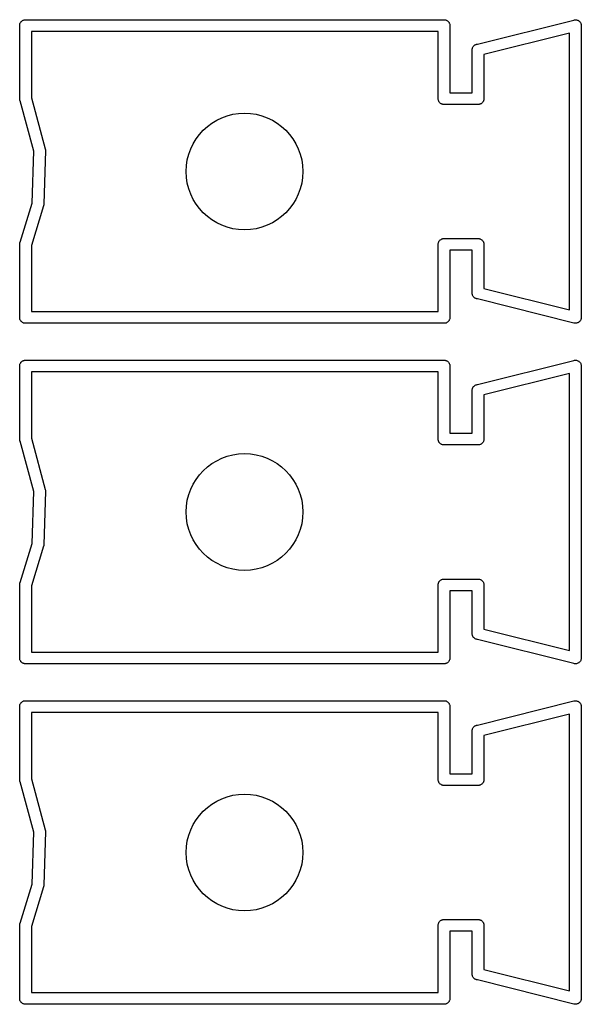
# Model space of a CAD drawing. Extents: x 81 to 161, y -172 to -32.
# Tile 85 of 94: x 89 to 95, y -64 to -54. Entities that reach past the tile are written whole.
import ezdxf

# ---------------------------------------------------------------- set-up
doc = ezdxf.new("R2010")
doc.units = 0
doc.header["$MEASUREMENT"] = 0
doc.layers.add('BLACK', color=7, linetype='CONTINUOUS')

msp = doc.modelspace()

# ---------------------------------------------------------------- linework, layer by layer
at = {"layer": 'BLACK', "linetype": 'CONTINUOUS'}
for p, q in [((89.257, -54.2014), (89.2588, -54.1964)), ((89.257, -54.2068), (89.257, -54.2014)), ((89.257, -54.9672), (89.257, -54.2068)), ((89.2588, -54.1964), (89.2597, -54.1912)), ((89.2597, -54.1912), (89.2624, -54.1866)), ((89.2624, -54.1866), (89.2642, -54.1815)), ((89.2642, -54.1815), (89.2677, -54.1774)), ((89.2677, -54.1774), (89.2703, -54.1728)), ((89.2703, -54.1728), (89.2744, -54.1694)), ((89.2744, -54.1694), (89.2778, -54.1653)), ((89.2778, -54.1653), (89.2825, -54.1627)), ((89.2825, -54.1627), (89.2865, -54.1592)), ((89.2865, -54.1592), (89.2915, -54.1574)), ((89.2915, -54.1574), (89.2962, -54.1547)), ((89.2962, -54.1547), (89.3014, -54.1538)), ((89.3014, -54.1538), (89.3064, -54.152)), ((89.3064, -54.152), (89.3117, -54.152)), ((89.3117, -54.152), (89.3118, -54.152)), ((89.3118, -54.152), (93.6222, -54.152)), ((93.6222, -54.152), (93.6223, -54.152)), ((93.6223, -54.152), (93.6276, -54.152)), ((93.6276, -54.152), (93.6326, -54.1538)), ((93.6326, -54.1538), (93.6378, -54.1547)), ((93.6378, -54.1547), (93.6425, -54.1574)), ((93.6425, -54.1574), (93.6475, -54.1592)), ((93.6475, -54.1592), (93.6515, -54.1627)), ((93.6515, -54.1627), (93.6562, -54.1653)), ((93.6562, -54.1653), (93.6596, -54.1694)), ((93.6596, -54.1694), (93.6637, -54.1728)), ((93.6637, -54.1728), (93.6663, -54.1775)), ((93.6663, -54.1775), (93.6698, -54.1815)), ((93.6698, -54.1815), (93.6716, -54.1865)), ((93.6716, -54.1865), (93.6743, -54.1912)), ((93.6743, -54.1912), (93.6752, -54.1964)), ((93.6752, -54.1964), (93.677, -54.2014)), ((93.677, -54.2014), (93.677, -54.2067)), ((93.677, -54.2067), (93.677, -54.2068)), ((93.677, -54.2068), (93.677, -54.902)), ((93.9596, -54.402), (94.9494, -54.1546)), ((94.9494, -54.1546), (94.9564, -54.152)), ((94.9564, -54.152), (94.9649, -54.152)), ((94.9649, -54.152), (94.9733, -54.1514)), ((94.9733, -54.1514), (94.9754, -54.152)), ((94.9754, -54.152), (94.9776, -54.152)), ((94.9776, -54.152), (94.9855, -54.1549)), ((94.9855, -54.1549), (94.9937, -54.1572)), ((94.9937, -54.1572), (94.9954, -54.1585)), ((94.9954, -54.1585), (94.9975, -54.1592)), ((94.9975, -54.1592), (95.004, -54.1647)), ((95.004, -54.1647), (95.0108, -54.1697)), ((95.0108, -54.1697), (95.012, -54.1714)), ((95.012, -54.1714), (95.0137, -54.1728)), ((95.0137, -54.1728), (95.0179, -54.1802)), ((95.0179, -54.1802), (95.0226, -54.1872)), ((95.0226, -54.1872), (95.0232, -54.1893)), ((95.0232, -54.1893), (95.0243, -54.1912)), ((95.0243, -54.1912), (95.0257, -54.1995)), ((95.0257, -54.1995), (95.0278, -54.2077)), ((95.0278, -54.2077), (95.027, -54.2151)), ((95.027, -54.2151), (95.027, -57.2089)), ((89.377, -54.272), (89.377, -54.954)), ((93.557, -54.272), (89.377, -54.272)), ((93.557, -54.9514), (93.557, -54.272)), ((94.907, -54.2888), (94.027, -54.5088)), ((94.907, -57.1352), (94.907, -54.2888)), ((93.9075, -54.4537), (93.9084, -54.4452)), ((93.9084, -54.4452), (93.9094, -54.4433)), ((93.9094, -54.4433), (93.9098, -54.4412)), ((93.9098, -54.4412), (93.914, -54.4338)), ((93.914, -54.4338), (93.9177, -54.4262)), ((93.9177, -54.4262), (93.9192, -54.4247)), ((93.9192, -54.4247), (93.9203, -54.4228)), ((93.9203, -54.4228), (93.9268, -54.4174)), ((93.9268, -54.4174), (93.9329, -54.4115)), ((93.9329, -54.4115), (93.9349, -54.4106)), ((93.9349, -54.4106), (93.9365, -54.4092)), ((93.9365, -54.4092), (93.9445, -54.4063)), ((93.9445, -54.4063), (93.9474, -54.4051)), ((93.9474, -54.4051), (93.9494, -54.4045)), ((93.9494, -54.4045), (93.9564, -54.402)), ((93.9564, -54.402), (93.9596, -54.402)), ((93.9062, -54.4663), (93.907, -54.4589)), ((93.907, -54.4694), (93.9062, -54.4663)), ((93.907, -54.4568), (93.9075, -54.4537)), ((93.907, -54.4589), (93.907, -54.4568)), ((93.907, -54.902), (93.907, -54.4694)), ((94.027, -54.5088), (94.027, -54.9672)), ((89.377, -54.954), (89.5203, -55.4792)), ((93.557, -54.9726), (93.557, -54.9514)), ((93.677, -54.902), (93.907, -54.902)), ((89.2597, -54.9828), (89.257, -54.9672)), ((89.2612, -54.9853), (89.2597, -54.9828)), ((89.4021, -55.5021), (89.2612, -54.9853)), ((93.5588, -54.9776), (93.557, -54.9726)), ((93.5597, -54.9828), (93.5588, -54.9776)), ((93.5624, -54.9874), (93.5597, -54.9828)), ((93.5642, -54.9925), (93.5624, -54.9874)), ((93.5677, -54.9965), (93.5642, -54.9925)), ((93.5703, -55.0012), (93.5677, -54.9965)), ((93.5744, -55.0046), (93.5703, -55.0012)), ((93.5778, -55.0087), (93.5744, -55.0046)), ((93.5825, -55.0113), (93.5778, -55.0087)), ((93.5865, -55.0148), (93.5825, -55.0113)), ((93.5915, -55.0166), (93.5865, -55.0148)), ((93.5962, -55.0193), (93.5915, -55.0166)), ((93.6014, -55.0202), (93.5962, -55.0193)), ((93.6064, -55.022), (93.6014, -55.0202)), ((93.6117, -55.022), (93.6064, -55.022)), ((93.6118, -55.022), (93.6117, -55.022)), ((93.9722, -55.022), (93.6118, -55.022)), ((93.9723, -55.022), (93.9722, -55.022)), ((93.9776, -55.022), (93.9723, -55.022)), ((93.9826, -55.0202), (93.9776, -55.022)), ((93.9878, -55.0193), (93.9826, -55.0202)), ((93.9925, -55.0166), (93.9878, -55.0193)), ((93.9975, -55.0148), (93.9925, -55.0166)), ((94.0015, -55.0113), (93.9975, -55.0148)), ((94.0062, -55.0087), (94.0015, -55.0113)), ((94.0096, -55.0046), (94.0062, -55.0087)), ((94.0137, -55.0012), (94.0096, -55.0046)), ((94.0163, -54.9965), (94.0137, -55.0012)), ((94.0198, -54.9925), (94.0163, -54.9965)), ((94.0216, -54.9875), (94.0198, -54.9925)), ((94.0243, -54.9828), (94.0216, -54.9875)), ((94.0252, -54.9776), (94.0243, -54.9828)), ((94.027, -54.9726), (94.0252, -54.9776)), ((94.027, -54.9672), (94.027, -54.9673)), ((94.027, -54.9673), (94.027, -54.9726)), ((89.3849, -56.0373), (89.4021, -55.5021)), ((89.5223, -55.497), (89.5046, -56.0492)), ((89.5203, -55.4792), (89.522, -55.4885)), ((89.522, -55.4885), (89.5219, -55.4927)), ((89.5219, -55.4927), (89.5223, -55.497)), ((89.2617, -56.4377), (89.3849, -56.0373)), ((89.5019, -56.0649), (89.377, -56.4712)), ((89.5024, -56.0616), (89.5019, -56.0649)), ((89.5035, -56.0585), (89.5024, -56.0616)), ((89.5046, -56.0492), (89.5035, -56.0585)), ((89.257, -56.4568), (89.2597, -56.4412)), ((89.257, -57.2172), (89.257, -56.4568)), ((89.2597, -56.4412), (89.2617, -56.4377)), ((89.377, -56.4712), (89.377, -57.152)), ((93.557, -56.4514), (93.5588, -56.4464)), ((93.557, -56.4567), (93.557, -56.4514)), ((93.557, -56.4568), (93.557, -56.4567)), ((93.557, -57.152), (93.557, -56.4568)), ((93.5588, -56.4464), (93.5597, -56.4412)), ((93.5597, -56.4412), (93.5624, -56.4365)), ((93.5624, -56.4365), (93.5642, -56.4315)), ((93.5642, -56.4315), (93.5677, -56.4275)), ((93.5677, -56.4275), (93.5703, -56.4228)), ((93.5703, -56.4228), (93.5744, -56.4194)), ((93.5744, -56.4194), (93.5778, -56.4153)), ((93.5778, -56.4153), (93.5825, -56.4127)), ((93.5825, -56.4127), (93.5865, -56.4092)), ((93.5865, -56.4092), (93.5915, -56.4074)), ((93.5915, -56.4074), (93.5962, -56.4047)), ((93.5962, -56.4047), (93.6014, -56.4038)), ((93.6014, -56.4038), (93.6064, -56.402)), ((93.6064, -56.402), (93.6117, -56.402)), ((93.6117, -56.402), (93.6118, -56.402)), ((93.6118, -56.402), (93.9722, -56.402)), ((93.9722, -56.402), (93.9723, -56.402)), ((93.9723, -56.402), (93.9776, -56.402)), ((93.9776, -56.402), (93.9826, -56.4038)), ((93.9826, -56.4038), (93.9878, -56.4047)), ((93.9878, -56.4047), (93.9925, -56.4074)), ((93.9925, -56.4074), (93.9975, -56.4092)), ((93.9975, -56.4092), (94.0015, -56.4127)), ((94.0015, -56.4127), (94.0062, -56.4153)), ((94.0062, -56.4153), (94.0096, -56.4194)), ((94.0096, -56.4194), (94.0137, -56.4228)), ((94.0137, -56.4228), (94.0163, -56.4275)), ((94.0163, -56.4275), (94.0198, -56.4315)), ((94.0198, -56.4315), (94.0216, -56.4365)), ((94.0216, -56.4365), (94.0243, -56.4412)), ((94.0243, -56.4412), (94.0252, -56.4464)), ((94.0252, -56.4464), (94.027, -56.4514)), ((94.027, -56.4514), (94.027, -56.4567)), ((94.027, -56.4567), (94.027, -56.4568)), ((94.027, -56.4568), (94.027, -56.9152)), ((93.907, -56.522), (93.677, -56.522)), ((93.677, -56.522), (93.677, -57.2172)), ((93.907, -56.9546), (93.907, -56.522)), ((93.9062, -56.9577), (93.907, -56.9546)), ((93.907, -56.9651), (93.9062, -56.9577)), ((93.907, -56.9672), (93.907, -56.9651)), ((93.9075, -56.9703), (93.907, -56.9672)), ((93.9084, -56.9788), (93.9075, -56.9703)), ((93.9094, -56.9807), (93.9084, -56.9788)), ((93.9097, -56.9828), (93.9094, -56.9807)), ((94.027, -56.9152), (94.907, -57.1352)), ((93.914, -56.9902), (93.9097, -56.9828)), ((93.9177, -56.9978), (93.914, -56.9902)), ((93.9192, -56.9993), (93.9177, -56.9978)), ((93.9203, -57.0012), (93.9192, -56.9993)), ((93.9268, -57.0066), (93.9203, -57.0012)), ((93.9329, -57.0125), (93.9268, -57.0066)), ((93.9349, -57.0134), (93.9329, -57.0125)), ((93.9365, -57.0148), (93.9349, -57.0134)), ((93.9445, -57.0177), (93.9365, -57.0148)), ((93.9474, -57.0189), (93.9445, -57.0177)), ((93.9494, -57.0195), (93.9474, -57.0189)), ((93.9564, -57.022), (93.9494, -57.0195)), ((93.9596, -57.022), (93.9564, -57.022)), ((94.9494, -57.2695), (93.9596, -57.022)), ((89.377, -57.152), (93.557, -57.152)), ((89.257, -57.2173), (89.257, -57.2172)), ((89.257, -57.2226), (89.257, -57.2173)), ((89.2588, -57.2276), (89.257, -57.2226)), ((89.2597, -57.2328), (89.2588, -57.2276)), ((89.2624, -57.2375), (89.2597, -57.2328)), ((89.2642, -57.2425), (89.2624, -57.2375)), ((89.2677, -57.2465), (89.2642, -57.2425)), ((89.2703, -57.2512), (89.2677, -57.2465)), ((89.2744, -57.2546), (89.2703, -57.2512)), ((89.2778, -57.2587), (89.2744, -57.2546)), ((89.2825, -57.2613), (89.2778, -57.2587)), ((89.2865, -57.2648), (89.2825, -57.2613)), ((89.2915, -57.2666), (89.2865, -57.2648)), ((89.2962, -57.2693), (89.2915, -57.2666)), ((89.3014, -57.2702), (89.2962, -57.2693)), ((89.3064, -57.272), (89.3014, -57.2702)), ((89.3117, -57.272), (89.3064, -57.272)), ((89.3118, -57.272), (89.3117, -57.272)), ((93.6222, -57.272), (89.3118, -57.272)), ((93.6223, -57.272), (93.6222, -57.272)), ((93.6276, -57.272), (93.6223, -57.272)), ((93.6326, -57.2702), (93.6276, -57.272)), ((93.6378, -57.2693), (93.6326, -57.2702)), ((93.6425, -57.2666), (93.6378, -57.2693)), ((93.6475, -57.2648), (93.6425, -57.2666)), ((93.6515, -57.2613), (93.6475, -57.2648)), ((93.6562, -57.2587), (93.6515, -57.2613)), ((93.6596, -57.2546), (93.6562, -57.2587)), ((93.6637, -57.2512), (93.6596, -57.2546)), ((93.6663, -57.2465), (93.6637, -57.2512)), ((93.6698, -57.2425), (93.6663, -57.2465)), ((93.6716, -57.2375), (93.6698, -57.2425)), ((93.6743, -57.2328), (93.6716, -57.2375)), ((93.6752, -57.2276), (93.6743, -57.2328)), ((93.677, -57.2226), (93.6752, -57.2276)), ((93.677, -57.2172), (93.677, -57.2173)), ((93.677, -57.2173), (93.677, -57.2226)), ((94.9564, -57.272), (94.9494, -57.2695)), ((94.9649, -57.272), (94.9564, -57.272)), ((94.9733, -57.2726), (94.9649, -57.272)), ((94.9754, -57.272), (94.9733, -57.2726)), ((94.9776, -57.272), (94.9754, -57.272)), ((94.9855, -57.2691), (94.9776, -57.272)), ((94.9937, -57.2668), (94.9855, -57.2691)), ((94.9954, -57.2655), (94.9937, -57.2668)), ((94.9975, -57.2648), (94.9954, -57.2655)), ((95.004, -57.2593), (94.9975, -57.2648)), ((95.0108, -57.2543), (95.004, -57.2593)), ((95.012, -57.2526), (95.0108, -57.2543)), ((95.0137, -57.2512), (95.012, -57.2526)), ((95.0179, -57.2438), (95.0137, -57.2512)), ((95.0226, -57.2368), (95.0179, -57.2438)), ((95.0232, -57.2347), (95.0226, -57.2368)), ((95.0243, -57.2328), (95.0232, -57.2347)), ((95.0257, -57.2245), (95.0243, -57.2328)), ((95.0278, -57.2163), (95.0257, -57.2245)), ((95.027, -57.2089), (95.0278, -57.2163)), ((89.2597, -57.6912), (89.2624, -57.6866)), ((89.2624, -57.6866), (89.2642, -57.6815)), ((89.2642, -57.6815), (89.2677, -57.6774)), ((89.2677, -57.6774), (89.2703, -57.6728)), ((89.2703, -57.6728), (89.2744, -57.6694)), ((89.2744, -57.6694), (89.2778, -57.6653)), ((89.2778, -57.6653), (89.2825, -57.6627)), ((89.2825, -57.6627), (89.2865, -57.6592)), ((89.2865, -57.6592), (89.2915, -57.6574)), ((89.2915, -57.6574), (89.2962, -57.6547)), ((89.2962, -57.6547), (89.3014, -57.6538)), ((89.3014, -57.6538), (89.3064, -57.652)), ((89.3064, -57.652), (89.3117, -57.652)), ((89.3117, -57.652), (89.3118, -57.652)), ((89.3118, -57.652), (93.6222, -57.652)), ((93.6222, -57.652), (93.6223, -57.652)), ((93.6223, -57.652), (93.6276, -57.652)), ((93.6276, -57.652), (93.6326, -57.6538)), ((93.6326, -57.6538), (93.6378, -57.6547)), ((93.6378, -57.6547), (93.6425, -57.6574)), ((93.6425, -57.6574), (93.6475, -57.6592)), ((93.6475, -57.6592), (93.6515, -57.6627)), ((93.6515, -57.6627), (93.6562, -57.6653)), ((93.6562, -57.6653), (93.6596, -57.6694)), ((93.6596, -57.6694), (93.6637, -57.6728)), ((93.6637, -57.6728), (93.6663, -57.6775)), ((93.6663, -57.6775), (93.6698, -57.6815)), ((93.6698, -57.6815), (93.6716, -57.6865)), ((93.6716, -57.6865), (93.6743, -57.6912)), ((93.9596, -57.902), (94.9494, -57.6546)), ((94.9494, -57.6546), (94.9564, -57.652)), ((94.9564, -57.652), (94.9649, -57.652)), ((94.9649, -57.652), (94.9733, -57.6514)), ((94.9733, -57.6514), (94.9754, -57.652)), ((94.9754, -57.652), (94.9776, -57.652)), ((94.9776, -57.652), (94.9855, -57.6549)), ((94.9855, -57.6549), (94.9937, -57.6572)), ((94.9937, -57.6572), (94.9954, -57.6585)), ((94.9954, -57.6585), (94.9975, -57.6592)), ((94.9975, -57.6592), (95.004, -57.6647)), ((95.004, -57.6647), (95.0108, -57.6697)), ((95.0108, -57.6697), (95.012, -57.6714)), ((95.012, -57.6714), (95.0137, -57.6728)), ((95.0137, -57.6728), (95.0179, -57.6802)), ((95.0179, -57.6802), (95.0226, -57.6872)), ((95.0226, -57.6872), (95.0232, -57.6893)), ((95.0232, -57.6893), (95.0243, -57.6912)), ((89.257, -57.7014), (89.2588, -57.6964)), ((89.257, -57.7068), (89.257, -57.7014)), ((89.257, -58.4672), (89.257, -57.7068)), ((89.2588, -57.6964), (89.2597, -57.6912)), ((89.377, -57.772), (89.377, -58.454)), ((93.557, -57.772), (89.377, -57.772)), ((93.557, -58.4514), (93.557, -57.772)), ((93.6743, -57.6912), (93.6752, -57.6964)), ((93.6752, -57.6964), (93.677, -57.7014)), ((93.677, -57.7014), (93.677, -57.7067)), ((93.677, -57.7067), (93.677, -57.7068)), ((93.677, -57.7068), (93.677, -58.402)), ((94.907, -57.7888), (94.027, -58.0088)), ((94.907, -60.6352), (94.907, -57.7888)), ((95.0243, -57.6912), (95.0257, -57.6995)), ((95.0257, -57.6995), (95.0278, -57.7077)), ((95.0278, -57.7077), (95.027, -57.7151)), ((95.027, -57.7151), (95.027, -60.7089)), ((93.9062, -57.9663), (93.907, -57.9589)), ((93.907, -57.9694), (93.9062, -57.9663)), ((93.907, -57.9568), (93.9075, -57.9537)), ((93.907, -57.9589), (93.907, -57.9568)), ((93.907, -58.402), (93.907, -57.9694)), ((93.9075, -57.9537), (93.9084, -57.9452)), ((93.9084, -57.9452), (93.9094, -57.9433)), ((93.9094, -57.9433), (93.9098, -57.9412)), ((93.9098, -57.9412), (93.914, -57.9338)), ((93.914, -57.9338), (93.9177, -57.9262)), ((93.9177, -57.9262), (93.9192, -57.9247)), ((93.9192, -57.9247), (93.9203, -57.9228)), ((93.9203, -57.9228), (93.9268, -57.9174)), ((93.9268, -57.9174), (93.9329, -57.9115)), ((93.9329, -57.9115), (93.9349, -57.9106)), ((93.9349, -57.9106), (93.9365, -57.9092)), ((93.9365, -57.9092), (93.9445, -57.9063)), ((93.9445, -57.9063), (93.9474, -57.9051)), ((93.9474, -57.9051), (93.9494, -57.9045)), ((93.9494, -57.9045), (93.9564, -57.902)), ((93.9564, -57.902), (93.9596, -57.902)), ((94.027, -58.0088), (94.027, -58.4672)), ((89.2597, -58.4828), (89.257, -58.4672)), ((89.2612, -58.4853), (89.2597, -58.4828)), ((89.4021, -59.0021), (89.2612, -58.4853)), ((89.377, -58.454), (89.5203, -58.9792)), ((93.557, -58.4726), (93.557, -58.4514)), ((93.5588, -58.4776), (93.557, -58.4726)), ((93.5597, -58.4828), (93.5588, -58.4776)), ((93.5624, -58.4874), (93.5597, -58.4828)), ((93.5642, -58.4925), (93.5624, -58.4874)), ((93.5677, -58.4965), (93.5642, -58.4925)), ((93.5703, -58.5012), (93.5677, -58.4965)), ((93.677, -58.402), (93.907, -58.402)), ((94.0163, -58.4965), (94.0137, -58.5012)), ((94.0198, -58.4925), (94.0163, -58.4965)), ((94.0216, -58.4875), (94.0198, -58.4925)), ((94.0243, -58.4828), (94.0216, -58.4875)), ((94.0252, -58.4776), (94.0243, -58.4828)), ((94.027, -58.4726), (94.0252, -58.4776)), ((94.027, -58.4672), (94.027, -58.4673)), ((94.027, -58.4673), (94.027, -58.4726)), ((93.5744, -58.5046), (93.5703, -58.5012)), ((93.5778, -58.5087), (93.5744, -58.5046)), ((93.5825, -58.5113), (93.5778, -58.5087)), ((93.5865, -58.5148), (93.5825, -58.5113)), ((93.5915, -58.5166), (93.5865, -58.5148)), ((93.5962, -58.5193), (93.5915, -58.5166)), ((93.6014, -58.5202), (93.5962, -58.5193)), ((93.6064, -58.522), (93.6014, -58.5202)), ((93.6117, -58.522), (93.6064, -58.522)), ((93.6118, -58.522), (93.6117, -58.522)), ((93.9722, -58.522), (93.6118, -58.522)), ((93.9723, -58.522), (93.9722, -58.522)), ((93.9776, -58.522), (93.9723, -58.522)), ((93.9826, -58.5202), (93.9776, -58.522)), ((93.9878, -58.5193), (93.9826, -58.5202)), ((93.9925, -58.5166), (93.9878, -58.5193)), ((93.9975, -58.5148), (93.9925, -58.5166)), ((94.0015, -58.5113), (93.9975, -58.5148)), ((94.0062, -58.5087), (94.0015, -58.5113)), ((94.0096, -58.5046), (94.0062, -58.5087)), ((94.0137, -58.5012), (94.0096, -58.5046)), ((89.3849, -59.5373), (89.4021, -59.0021)), ((89.5223, -58.997), (89.5046, -59.5492)), ((89.5203, -58.9792), (89.522, -58.9885)), ((89.522, -58.9885), (89.5219, -58.9927)), ((89.5219, -58.9927), (89.5223, -58.997)), ((89.2617, -59.9377), (89.3849, -59.5373)), ((89.5019, -59.5649), (89.377, -59.9712)), ((89.5024, -59.5616), (89.5019, -59.5649)), ((89.5035, -59.5585), (89.5024, -59.5616)), ((89.5046, -59.5492), (89.5035, -59.5585)), ((93.5744, -59.9194), (93.5778, -59.9153)), ((93.5778, -59.9153), (93.5825, -59.9127)), ((93.5825, -59.9127), (93.5865, -59.9092)), ((93.5865, -59.9092), (93.5915, -59.9074)), ((93.5915, -59.9074), (93.5962, -59.9047)), ((93.5962, -59.9047), (93.6014, -59.9038)), ((93.6014, -59.9038), (93.6064, -59.902)), ((93.6064, -59.902), (93.6117, -59.902)), ((93.6117, -59.902), (93.6118, -59.902)), ((93.6118, -59.902), (93.9722, -59.902)), ((93.9722, -59.902), (93.9723, -59.902)), ((93.9723, -59.902), (93.9776, -59.902)), ((93.9776, -59.902), (93.9826, -59.9038)), ((93.9826, -59.9038), (93.9878, -59.9047)), ((93.9878, -59.9047), (93.9925, -59.9074)), ((93.9925, -59.9074), (93.9975, -59.9092)), ((93.9975, -59.9092), (94.0015, -59.9127)), ((94.0015, -59.9127), (94.0062, -59.9153)), ((94.0062, -59.9153), (94.0096, -59.9194)), ((89.257, -59.9568), (89.2597, -59.9412)), ((89.257, -60.7172), (89.257, -59.9568)), ((89.2597, -59.9412), (89.2617, -59.9377)), ((89.377, -59.9712), (89.377, -60.652)), ((93.557, -59.9514), (93.5588, -59.9464)), ((93.557, -59.9567), (93.557, -59.9514)), ((93.557, -59.9568), (93.557, -59.9567)), ((93.557, -60.652), (93.557, -59.9568)), ((93.5588, -59.9464), (93.5597, -59.9412)), ((93.5597, -59.9412), (93.5624, -59.9365)), ((93.5624, -59.9365), (93.5642, -59.9315)), ((93.5642, -59.9315), (93.5677, -59.9275)), ((93.5677, -59.9275), (93.5703, -59.9228)), ((93.5703, -59.9228), (93.5744, -59.9194)), ((94.0096, -59.9194), (94.0137, -59.9228)), ((94.0137, -59.9228), (94.0163, -59.9275)), ((94.0163, -59.9275), (94.0198, -59.9315)), ((94.0198, -59.9315), (94.0216, -59.9365)), ((94.0216, -59.9365), (94.0243, -59.9412)), ((94.0243, -59.9412), (94.0252, -59.9464)), ((94.0252, -59.9464), (94.027, -59.9514)), ((94.027, -59.9514), (94.027, -59.9567)), ((94.027, -59.9567), (94.027, -59.9568)), ((94.027, -59.9568), (94.027, -60.4152)), ((93.907, -60.022), (93.677, -60.022)), ((93.677, -60.022), (93.677, -60.7172)), ((93.907, -60.4546), (93.907, -60.022)), ((94.027, -60.4152), (94.907, -60.6352)), ((93.9062, -60.4577), (93.907, -60.4546)), ((93.907, -60.4651), (93.9062, -60.4577)), ((93.907, -60.4672), (93.907, -60.4651)), ((93.9075, -60.4703), (93.907, -60.4672)), ((93.9084, -60.4788), (93.9075, -60.4703)), ((93.9094, -60.4807), (93.9084, -60.4788)), ((93.9097, -60.4828), (93.9094, -60.4807)), ((93.914, -60.4902), (93.9097, -60.4828)), ((93.9177, -60.4978), (93.914, -60.4902)), ((93.9192, -60.4993), (93.9177, -60.4978)), ((93.9203, -60.5012), (93.9192, -60.4993)), ((93.9268, -60.5066), (93.9203, -60.5012)), ((93.9329, -60.5125), (93.9268, -60.5066)), ((93.9349, -60.5134), (93.9329, -60.5125)), ((93.9365, -60.5148), (93.9349, -60.5134)), ((93.9445, -60.5177), (93.9365, -60.5148)), ((93.9474, -60.5189), (93.9445, -60.5177)), ((93.9494, -60.5195), (93.9474, -60.5189)), ((93.9564, -60.522), (93.9494, -60.5195)), ((93.9596, -60.522), (93.9564, -60.522)), ((94.9494, -60.7695), (93.9596, -60.522)), ((89.257, -60.7173), (89.257, -60.7172)), ((89.257, -60.7226), (89.257, -60.7173)), ((89.2588, -60.7276), (89.257, -60.7226)), ((89.377, -60.652), (93.557, -60.652)), ((93.677, -60.7226), (93.6752, -60.7276)), ((93.677, -60.7172), (93.677, -60.7173)), ((93.677, -60.7173), (93.677, -60.7226)), ((95.0257, -60.7245), (95.0243, -60.7328)), ((95.0278, -60.7163), (95.0257, -60.7245)), ((95.027, -60.7089), (95.0278, -60.7163)), ((89.2597, -60.7328), (89.2588, -60.7276)), ((89.2624, -60.7375), (89.2597, -60.7328)), ((89.2642, -60.7425), (89.2624, -60.7375)), ((89.2677, -60.7465), (89.2642, -60.7425)), ((89.2703, -60.7512), (89.2677, -60.7465)), ((89.2744, -60.7546), (89.2703, -60.7512)), ((89.2778, -60.7587), (89.2744, -60.7546)), ((89.2825, -60.7613), (89.2778, -60.7587)), ((89.2865, -60.7648), (89.2825, -60.7613)), ((89.2915, -60.7666), (89.2865, -60.7648)), ((89.2962, -60.7693), (89.2915, -60.7666)), ((89.3014, -60.7702), (89.2962, -60.7693)), ((89.3064, -60.772), (89.3014, -60.7702)), ((89.3117, -60.772), (89.3064, -60.772)), ((89.3118, -60.772), (89.3117, -60.772)), ((93.6222, -60.772), (89.3118, -60.772)), ((93.6223, -60.772), (93.6222, -60.772)), ((93.6276, -60.772), (93.6223, -60.772)), ((93.6326, -60.7702), (93.6276, -60.772)), ((93.6378, -60.7693), (93.6326, -60.7702)), ((93.6425, -60.7666), (93.6378, -60.7693)), ((93.6475, -60.7648), (93.6425, -60.7666)), ((93.6515, -60.7613), (93.6475, -60.7648)), ((93.6562, -60.7587), (93.6515, -60.7613)), ((93.6596, -60.7546), (93.6562, -60.7587)), ((93.6637, -60.7512), (93.6596, -60.7546)), ((93.6663, -60.7465), (93.6637, -60.7512)), ((93.6698, -60.7425), (93.6663, -60.7465)), ((93.6716, -60.7375), (93.6698, -60.7425)), ((93.6743, -60.7328), (93.6716, -60.7375)), ((93.6752, -60.7276), (93.6743, -60.7328)), ((94.9564, -60.772), (94.9494, -60.7695)), ((94.9649, -60.772), (94.9564, -60.772)), ((94.9733, -60.7726), (94.9649, -60.772)), ((94.9754, -60.772), (94.9733, -60.7726)), ((94.9776, -60.772), (94.9754, -60.772)), ((94.9855, -60.7691), (94.9776, -60.772)), ((94.9937, -60.7668), (94.9855, -60.7691)), ((94.9954, -60.7655), (94.9937, -60.7668)), ((94.9975, -60.7648), (94.9954, -60.7655)), ((95.004, -60.7593), (94.9975, -60.7648)), ((95.0108, -60.7543), (95.004, -60.7593)), ((95.012, -60.7526), (95.0108, -60.7543)), ((95.0137, -60.7512), (95.012, -60.7526)), ((95.0179, -60.7438), (95.0137, -60.7512)), ((95.0226, -60.7368), (95.0179, -60.7438)), ((95.0232, -60.7347), (95.0226, -60.7368)), ((95.0243, -60.7328), (95.0232, -60.7347)), ((89.257, -61.2014), (89.2588, -61.1964)), ((89.257, -61.2068), (89.257, -61.2014)), ((89.257, -61.9672), (89.257, -61.2068)), ((89.2588, -61.1964), (89.2597, -61.1912)), ((89.2597, -61.1912), (89.2624, -61.1866)), ((89.2624, -61.1866), (89.2642, -61.1815)), ((89.2642, -61.1815), (89.2677, -61.1774)), ((89.2677, -61.1774), (89.2703, -61.1728)), ((89.2703, -61.1728), (89.2744, -61.1694)), ((89.2744, -61.1694), (89.2778, -61.1653)), ((89.2778, -61.1653), (89.2825, -61.1627)), ((89.2825, -61.1627), (89.2865, -61.1592)), ((89.2865, -61.1592), (89.2915, -61.1574)), ((89.2915, -61.1574), (89.2962, -61.1547)), ((89.2962, -61.1547), (89.3014, -61.1538)), ((89.3014, -61.1538), (89.3064, -61.152)), ((89.3064, -61.152), (89.3117, -61.152)), ((89.3117, -61.152), (89.3118, -61.152)), ((89.3118, -61.152), (93.6222, -61.152)), ((93.6222, -61.152), (93.6223, -61.152)), ((93.6223, -61.152), (93.6276, -61.152)), ((93.6276, -61.152), (93.6326, -61.1538)), ((93.6326, -61.1538), (93.6378, -61.1547)), ((93.6378, -61.1547), (93.6425, -61.1574)), ((93.6425, -61.1574), (93.6475, -61.1592)), ((93.6475, -61.1592), (93.6515, -61.1627)), ((93.6515, -61.1627), (93.6562, -61.1653)), ((93.6562, -61.1653), (93.6596, -61.1694)), ((93.6596, -61.1694), (93.6637, -61.1728)), ((93.6637, -61.1728), (93.6663, -61.1775)), ((93.6663, -61.1775), (93.6698, -61.1815)), ((93.6698, -61.1815), (93.6716, -61.1865)), ((93.6716, -61.1865), (93.6743, -61.1912)), ((93.6743, -61.1912), (93.6752, -61.1964)), ((93.6752, -61.1964), (93.677, -61.2014)), ((93.677, -61.2014), (93.677, -61.2067)), ((93.677, -61.2067), (93.677, -61.2068)), ((93.677, -61.2068), (93.677, -61.902)), ((93.9596, -61.402), (94.9494, -61.1546)), ((94.9494, -61.1546), (94.9564, -61.152)), ((94.9564, -61.152), (94.9649, -61.152)), ((94.9649, -61.152), (94.9733, -61.1514)), ((94.9733, -61.1514), (94.9754, -61.152)), ((94.9754, -61.152), (94.9776, -61.152)), ((94.9776, -61.152), (94.9855, -61.1549)), ((94.9855, -61.1549), (94.9937, -61.1572)), ((94.9937, -61.1572), (94.9954, -61.1585)), ((94.9954, -61.1585), (94.9975, -61.1592)), ((94.9975, -61.1592), (95.004, -61.1647)), ((95.004, -61.1647), (95.0108, -61.1697)), ((95.0108, -61.1697), (95.012, -61.1714)), ((95.012, -61.1714), (95.0137, -61.1728)), ((95.0137, -61.1728), (95.0179, -61.1802)), ((95.0179, -61.1802), (95.0226, -61.1872)), ((95.0226, -61.1872), (95.0232, -61.1893)), ((95.0232, -61.1893), (95.0243, -61.1912)), ((95.0243, -61.1912), (95.0257, -61.1995)), ((95.0257, -61.1995), (95.0278, -61.2077)), ((95.0278, -61.2077), (95.027, -61.2151)), ((95.027, -61.2151), (95.027, -64.2089)), ((89.377, -61.272), (89.377, -61.954)), ((93.557, -61.272), (89.377, -61.272)), ((93.557, -61.9514), (93.557, -61.272)), ((94.907, -61.2888), (94.027, -61.5088)), ((94.907, -64.1352), (94.907, -61.2888)), ((93.9098, -61.4412), (93.914, -61.4338)), ((93.914, -61.4338), (93.9177, -61.4262)), ((93.9177, -61.4262), (93.9192, -61.4247)), ((93.9192, -61.4247), (93.9203, -61.4228)), ((93.9203, -61.4228), (93.9268, -61.4174)), ((93.9268, -61.4174), (93.9329, -61.4115)), ((93.9329, -61.4115), (93.9349, -61.4106)), ((93.9349, -61.4106), (93.9365, -61.4092)), ((93.9365, -61.4092), (93.9445, -61.4063)), ((93.9445, -61.4063), (93.9474, -61.4051)), ((93.9474, -61.4051), (93.9494, -61.4045)), ((93.9494, -61.4045), (93.9564, -61.402)), ((93.9564, -61.402), (93.9596, -61.402)), ((93.9062, -61.4663), (93.907, -61.4589)), ((93.907, -61.4694), (93.9062, -61.4663)), ((93.907, -61.4568), (93.9075, -61.4537)), ((93.907, -61.4589), (93.907, -61.4568)), ((93.907, -61.902), (93.907, -61.4694)), ((93.9075, -61.4537), (93.9084, -61.4452)), ((93.9084, -61.4452), (93.9094, -61.4433)), ((93.9094, -61.4433), (93.9098, -61.4412)), ((94.027, -61.5088), (94.027, -61.9672)), ((93.677, -61.902), (93.907, -61.902)), ((89.2597, -61.9828), (89.257, -61.9672)), ((89.2612, -61.9853), (89.2597, -61.9828)), ((89.4021, -62.5021), (89.2612, -61.9853)), ((89.377, -61.954), (89.5203, -62.4792)), ((93.557, -61.9726), (93.557, -61.9514)), ((93.5588, -61.9776), (93.557, -61.9726)), ((93.5597, -61.9828), (93.5588, -61.9776)), ((93.5624, -61.9874), (93.5597, -61.9828)), ((93.5642, -61.9925), (93.5624, -61.9874)), ((93.5677, -61.9965), (93.5642, -61.9925)), ((93.5703, -62.0012), (93.5677, -61.9965)), ((93.5744, -62.0046), (93.5703, -62.0012)), ((93.5778, -62.0087), (93.5744, -62.0046)), ((93.5825, -62.0113), (93.5778, -62.0087)), ((93.5865, -62.0148), (93.5825, -62.0113)), ((93.5915, -62.0166), (93.5865, -62.0148)), ((93.5962, -62.0193), (93.5915, -62.0166)), ((93.6014, -62.0202), (93.5962, -62.0193)), ((93.6064, -62.022), (93.6014, -62.0202)), ((93.6117, -62.022), (93.6064, -62.022)), ((93.6118, -62.022), (93.6117, -62.022)), ((93.9722, -62.022), (93.6118, -62.022)), ((93.9723, -62.022), (93.9722, -62.022)), ((93.9776, -62.022), (93.9723, -62.022)), ((93.9826, -62.0202), (93.9776, -62.022)), ((93.9878, -62.0193), (93.9826, -62.0202)), ((93.9925, -62.0166), (93.9878, -62.0193)), ((93.9975, -62.0148), (93.9925, -62.0166)), ((94.0015, -62.0113), (93.9975, -62.0148)), ((94.0062, -62.0087), (94.0015, -62.0113)), ((94.0096, -62.0046), (94.0062, -62.0087)), ((94.0137, -62.0012), (94.0096, -62.0046)), ((94.0163, -61.9965), (94.0137, -62.0012)), ((94.0198, -61.9925), (94.0163, -61.9965)), ((94.0216, -61.9875), (94.0198, -61.9925)), ((94.0243, -61.9828), (94.0216, -61.9875)), ((94.0252, -61.9776), (94.0243, -61.9828)), ((94.027, -61.9726), (94.0252, -61.9776)), ((94.027, -61.9672), (94.027, -61.9673)), ((94.027, -61.9673), (94.027, -61.9726)), ((89.3849, -63.0373), (89.4021, -62.5021)), ((89.5223, -62.497), (89.5046, -63.0492)), ((89.5203, -62.4792), (89.522, -62.4885)), ((89.522, -62.4885), (89.5219, -62.4927)), ((89.5219, -62.4927), (89.5223, -62.497)), ((89.2617, -63.4377), (89.3849, -63.0373)), ((89.5046, -63.0492), (89.5035, -63.0585)), ((89.5019, -63.0649), (89.377, -63.4712)), ((89.5024, -63.0616), (89.5019, -63.0649)), ((89.5035, -63.0585), (89.5024, -63.0616)), ((89.257, -63.4568), (89.2597, -63.4412)), ((89.257, -64.2172), (89.257, -63.4568)), ((89.2597, -63.4412), (89.2617, -63.4377)), ((93.557, -63.4514), (93.5588, -63.4464)), ((93.557, -63.4567), (93.557, -63.4514)), ((93.557, -63.4568), (93.557, -63.4567)), ((93.557, -64.152), (93.557, -63.4568)), ((93.5588, -63.4464), (93.5597, -63.4412)), ((93.5597, -63.4412), (93.5624, -63.4365)), ((93.5624, -63.4365), (93.5642, -63.4315)), ((93.5642, -63.4315), (93.5677, -63.4275)), ((93.5677, -63.4275), (93.5703, -63.4228)), ((93.5703, -63.4228), (93.5744, -63.4194)), ((93.5744, -63.4194), (93.5778, -63.4153)), ((93.5778, -63.4153), (93.5825, -63.4127)), ((93.5825, -63.4127), (93.5865, -63.4092)), ((93.5865, -63.4092), (93.5915, -63.4074)), ((93.5915, -63.4074), (93.5962, -63.4047)), ((93.5962, -63.4047), (93.6014, -63.4038)), ((93.6014, -63.4038), (93.6064, -63.402)), ((93.6064, -63.402), (93.6117, -63.402)), ((93.6117, -63.402), (93.6118, -63.402)), ((93.6118, -63.402), (93.9722, -63.402)), ((93.9722, -63.402), (93.9723, -63.402)), ((93.9723, -63.402), (93.9776, -63.402)), ((93.9776, -63.402), (93.9826, -63.4038)), ((93.9826, -63.4038), (93.9878, -63.4047)), ((93.9878, -63.4047), (93.9925, -63.4074)), ((93.9925, -63.4074), (93.9975, -63.4092)), ((93.9975, -63.4092), (94.0015, -63.4127)), ((94.0015, -63.4127), (94.0062, -63.4153)), ((94.0062, -63.4153), (94.0096, -63.4194)), ((94.0096, -63.4194), (94.0137, -63.4228)), ((94.0137, -63.4228), (94.0163, -63.4275)), ((94.0163, -63.4275), (94.0198, -63.4315)), ((94.0198, -63.4315), (94.0216, -63.4365)), ((94.0216, -63.4365), (94.0243, -63.4412)), ((94.0243, -63.4412), (94.0252, -63.4464)), ((94.0252, -63.4464), (94.027, -63.4514)), ((94.027, -63.4514), (94.027, -63.4567)), ((94.027, -63.4567), (94.027, -63.4568)), ((94.027, -63.4568), (94.027, -63.9152)), ((89.377, -63.4712), (89.377, -64.152)), ((93.907, -63.522), (93.677, -63.522)), ((93.677, -63.522), (93.677, -64.2172)), ((93.907, -63.9546), (93.907, -63.522)), ((93.9062, -63.9577), (93.907, -63.9546)), ((93.907, -63.9651), (93.9062, -63.9577)), ((93.907, -63.9672), (93.907, -63.9651)), ((94.027, -63.9152), (94.907, -64.1352)), ((93.9075, -63.9703), (93.907, -63.9672)), ((93.9084, -63.9788), (93.9075, -63.9703)), ((93.9094, -63.9807), (93.9084, -63.9788)), ((93.9097, -63.9828), (93.9094, -63.9807)), ((93.914, -63.9902), (93.9097, -63.9828)), ((93.9177, -63.9978), (93.914, -63.9902)), ((93.9192, -63.9993), (93.9177, -63.9978)), ((93.9203, -64.0012), (93.9192, -63.9993)), ((93.9268, -64.0066), (93.9203, -64.0012)), ((93.9329, -64.0125), (93.9268, -64.0066)), ((93.9349, -64.0134), (93.9329, -64.0125)), ((93.9365, -64.0148), (93.9349, -64.0134)), ((93.9445, -64.0177), (93.9365, -64.0148)), ((93.9474, -64.0189), (93.9445, -64.0177)), ((93.9494, -64.0195), (93.9474, -64.0189)), ((93.9564, -64.022), (93.9494, -64.0195)), ((93.9596, -64.022), (93.9564, -64.022)), ((94.9494, -64.2695), (93.9596, -64.022)), ((89.377, -64.152), (93.557, -64.152)), ((89.257, -64.2173), (89.257, -64.2172)), ((89.257, -64.2226), (89.257, -64.2173)), ((89.2588, -64.2276), (89.257, -64.2226)), ((89.2597, -64.2328), (89.2588, -64.2276)), ((89.2624, -64.2375), (89.2597, -64.2328)), ((89.2642, -64.2425), (89.2624, -64.2375)), ((89.2677, -64.2465), (89.2642, -64.2425)), ((89.2703, -64.2512), (89.2677, -64.2465)), ((89.2744, -64.2546), (89.2703, -64.2512)), ((89.2778, -64.2587), (89.2744, -64.2546)), ((89.2825, -64.2613), (89.2778, -64.2587)), ((89.2865, -64.2648), (89.2825, -64.2613)), ((89.2915, -64.2666), (89.2865, -64.2648)), ((89.2962, -64.2693), (89.2915, -64.2666)), ((89.3014, -64.2702), (89.2962, -64.2693)), ((93.6378, -64.2693), (93.6326, -64.2702)), ((93.6425, -64.2666), (93.6378, -64.2693)), ((93.6475, -64.2648), (93.6425, -64.2666)), ((93.6515, -64.2613), (93.6475, -64.2648)), ((93.6562, -64.2587), (93.6515, -64.2613)), ((93.6596, -64.2546), (93.6562, -64.2587)), ((93.6637, -64.2512), (93.6596, -64.2546)), ((93.6663, -64.2465), (93.6637, -64.2512)), ((93.6698, -64.2425), (93.6663, -64.2465)), ((93.6716, -64.2375), (93.6698, -64.2425)), ((93.6743, -64.2328), (93.6716, -64.2375)), ((93.6752, -64.2276), (93.6743, -64.2328)), ((93.677, -64.2226), (93.6752, -64.2276)), ((93.677, -64.2172), (93.677, -64.2173)), ((93.677, -64.2173), (93.677, -64.2226)), ((94.9564, -64.272), (94.9494, -64.2695)), ((94.9855, -64.2691), (94.9776, -64.272)), ((94.9937, -64.2668), (94.9855, -64.2691)), ((94.9954, -64.2655), (94.9937, -64.2668)), ((94.9975, -64.2648), (94.9954, -64.2655)), ((95.004, -64.2593), (94.9975, -64.2648)), ((95.0108, -64.2544), (95.004, -64.2593)), ((95.012, -64.2526), (95.0108, -64.2544)), ((95.0137, -64.2512), (95.012, -64.2526)), ((95.0179, -64.2438), (95.0137, -64.2512)), ((95.0226, -64.2368), (95.0179, -64.2438)), ((95.0232, -64.2347), (95.0226, -64.2368)), ((95.0243, -64.2328), (95.0232, -64.2347)), ((95.0257, -64.2245), (95.0243, -64.2328)), ((95.0278, -64.2163), (95.0257, -64.2245)), ((95.027, -64.2089), (95.0278, -64.2163)), ((89.3064, -64.272), (89.3014, -64.2702)), ((89.3117, -64.272), (89.3064, -64.272)), ((89.3118, -64.272), (89.3117, -64.272)), ((93.6222, -64.272), (89.3118, -64.272)), ((93.6223, -64.272), (93.6222, -64.272)), ((93.6276, -64.272), (93.6223, -64.272)), ((93.6326, -64.2702), (93.6276, -64.272)), ((94.9649, -64.272), (94.9564, -64.272)), ((94.9733, -64.2726), (94.9649, -64.272)), ((94.9754, -64.272), (94.9733, -64.2726)), ((94.9776, -64.272), (94.9754, -64.272))]:
    msp.add_line(p, q, dxfattribs=at)
at = {"layer": 'BLACK'}
for centre in [(91.567, -55.712), (91.567, -55.712), (91.567, -59.212), (91.567, -59.212), (91.567, -62.712), (91.567, -62.712)]:
    msp.add_circle(centre, 0.6, dxfattribs=at)

doc.saveas('drawing.dxf')
